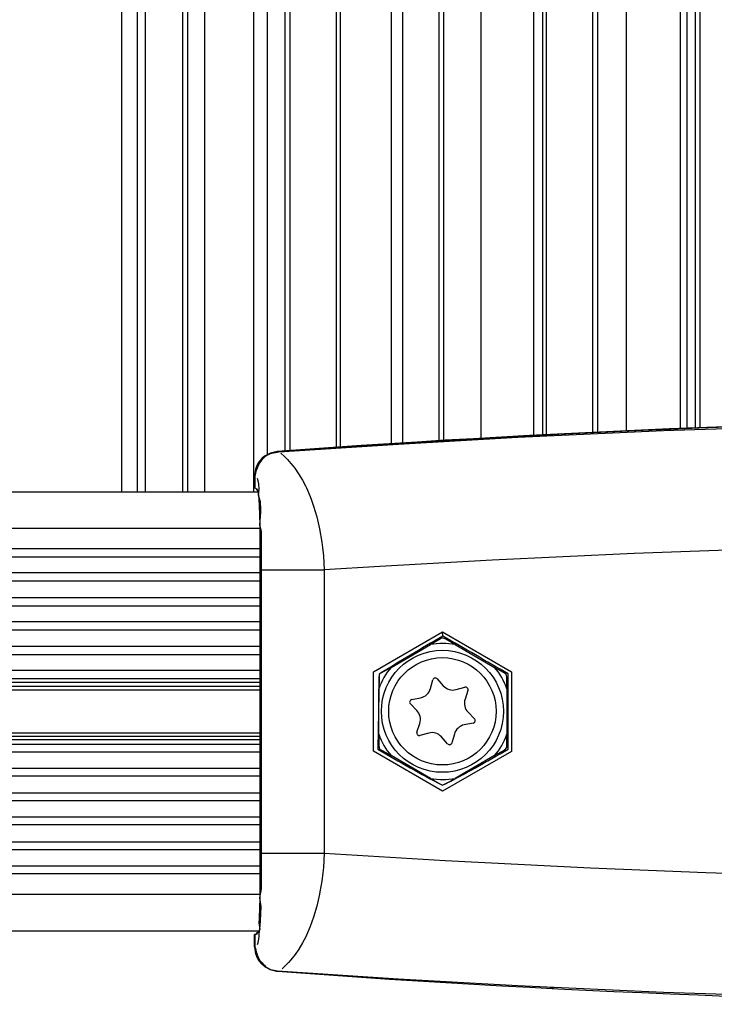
# Model space of a CAD drawing. Header units: millimetres. Extents: x -910 to -407, y -230 to 330.
# Tile 13 of 22: x -733 to -676, y 62 to 143. Entities that reach past the tile are written whole.
import ezdxf

# ---------------------------------------------------------------- set-up
doc = ezdxf.new("R2010")
doc.units = ezdxf.units.MM

# ---------------------------------------------------------------- blocks, each defined once
blk = doc.blocks.new('Wasserabweiser__5', base_point=(-722.51, 104.089))
at = {"color": 7, "linetype": 'Continuous'}
blk.add_line((-722.51, 104.089), (-722.51, 221.826), dxfattribs=at)
blk.add_line((-722.51, 104.089), (-722.51, 221.826), dxfattribs=at)
blk = doc.blocks.new('Fin_1_durchgehend_1_10__12', base_point=(-689.679, 108.747))
at = {"color": 7, "linetype": 'Continuous'}
blk.add_line((-689.679, 220.942), (-689.679, 108.747), dxfattribs=at)
blk = doc.blocks.new('Fin_1_durchgehend_1_5__13', base_point=(-711.079, 107.428))
at = {"color": 7, "linetype": 'Continuous'}
for p, q in [((-710.679, 222.997), (-710.679, 107.457)), ((-711.079, 222.711), (-711.079, 107.428))]:
    blk.add_line(p, q, dxfattribs=at)
blk = doc.blocks.new('Fin_1_durchgehend_1_22__14', base_point=(-719.479, 104.089))
at = {"color": 7, "linetype": 'Continuous'}
for p, q in [((-719.479, 222.982), (-719.479, 104.089)), ((-719.079, 222.723), (-719.079, 104.089))]:
    blk.add_line(p, q, dxfattribs=at)
blk = doc.blocks.new('Fin_1_durchgehend_1_32__20', base_point=(-677.479, 109.302))
at = {"color": 7, "linetype": 'Continuous'}
for p, q in [((-677.079, 222.219), (-677.079, 109.318)), ((-677.479, 221.675), (-677.479, 109.302))]:
    blk.add_line(p, q, dxfattribs=at)
blk = doc.blocks.new('Fin_1_durchgehend_1_43__21', base_point=(-706.879, 107.712))
at = {"color": 7, "linetype": 'Continuous'}
blk.add_line((-706.879, 221.138), (-706.879, 107.712), dxfattribs=at)
blk = doc.blocks.new('Fin_1_durchgehend_1_26__22', base_point=(-698.479, 108.267))
at = {"color": 7, "linetype": 'Continuous'}
for p, q in [((-698.479, 223.389), (-698.479, 108.267)), ((-698.079, 223.389), (-698.079, 108.293))]:
    blk.add_line(p, q, dxfattribs=at)
blk = doc.blocks.new('Fin_1_durchgehend_1_2__24', base_point=(-685.879, 108.949))
at = {"color": 7, "linetype": 'Continuous'}
for p, q in [((-685.879, 223.336), (-685.879, 108.949)), ((-685.479, 223.179), (-685.479, 108.966))]:
    blk.add_line(p, q, dxfattribs=at)
blk = doc.blocks.new('Kuehlkoerper_EKL__38', base_point=(-722.479, 104.089))
for name, p in [('Fin_1_durchgehend_1_22__14', (-719.479, 104.089)), ('Fin_1_durchgehend_1_5__13', (-711.079, 107.428)), ('Fin_1_durchgehend_1_26__22', (-698.479, 108.267)), ('Fin_1_durchgehend_1_2__24', (-685.879, 108.949)), ('Fin_1_durchgehend_1_32__20', (-677.479, 109.302)), ('Fin_1_durchgehend_1_43__21', (-706.879, 107.712)), ('Fin_1_durchgehend_1_10__12', (-689.679, 108.747))]:
    blk.add_blockref(name, p)
blk = doc.blocks.new('Elektronikeinheit_kpl___39', base_point=(-722.479, 104.089))
blk.add_blockref('Kuehlkoerper_EKL__38', (-722.479, 104.089))
blk = doc.blocks.new('Manschette_053A-04-00-00-08_1__40', base_point=(-713.573, 64.942))
at = {"color": 7, "linetype": 'Continuous'}
for p, q in [((-711.715, 107.381), (-712.263, 107.263)), ((-712.985, 106.802), (-713.264, 106.453)), ((-712.754, 106.999), (-712.985, 106.802)), ((-712.263, 107.263), (-712.754, 106.999)), ((-713.494, 105.945), (-713.573, 105.388)), ((-713.42, 106.154), (-713.494, 105.945)), ((-713.264, 106.453), (-713.42, 106.154)), ((-713.573, 104.391), (-713.573, 105.388)), ((-713.359, 104.198), (-713.432, 104.346)), ((-713.432, 67.831), (-713.573, 67.786)), ((-713.432, 67.831), (-713.359, 67.979)), ((-713.573, 66.789), (-713.573, 67.786)), ((-713.573, 66.789), (-713.494, 66.234)), ((-713.494, 66.234), (-713.42, 66.024)), ((-713.42, 66.024), (-713.266, 65.726)), ((-713.266, 65.726), (-713.037, 65.429)), ((-713.037, 65.429), (-712.756, 65.179)), ((-712.756, 65.179), (-712.334, 64.942))]:
    blk.add_line(p, q, dxfattribs=at)
blk.add_arc((-638.179, -889.911), 1000, 85.782882, 94.217118, dxfattribs=at)
blk = doc.blocks.new('Manschette_053A-04-00-00-08_2__41', base_point=(-713.54, 62.073))
at = {"color": 1, "linetype": 'Continuous'}
for p, q in [((-691.996, 108.556), (-680.063, 109.109)), ((-680.063, 109.109), (-665.987, 109.583)), ((-701.794, 108), (-691.996, 108.556)), ((-711.573, 107.352), (-701.794, 108)), ((-711.41, 107.237), (-711.121, 106.981)), ((-711.121, 106.981), (-710.875, 106.735)), ((-710.875, 106.735), (-710.588, 106.413)), ((-710.588, 106.413), (-710.404, 106.187)), ((-710.404, 106.187), (-710.279, 106.022)), ((-710.279, 106.022), (-709.958, 105.561)), ((-713.278, 104.987), (-713.319, 105.17)), ((-713.235, 104.729), (-713.278, 104.987)), ((-709.958, 105.561), (-709.635, 105.028)), ((-709.635, 105.028), (-709.389, 104.559)), ((-713.259, 103.799), (-713.183, 104.306)), ((-713.183, 104.306), (-713.235, 104.729)), ((-709.389, 104.559), (-709.318, 104.412)), ((-709.318, 104.412), (-709.014, 103.708)), ((-713.098, 103.26), (-713.259, 103.799)), ((-709.014, 103.708), (-708.898, 103.402)), ((-708.898, 103.402), (-708.731, 102.916)), ((-713.066, 102.664), (-713.098, 103.26)), ((-713.054, 102.403), (-713.066, 102.664)), ((-708.731, 102.916), (-708.475, 102.03)), ((-713.147, 101.343), (-713.054, 102.403)), ((-708.475, 102.03), (-708.301, 101.282)), ((-713.009, 100.821), (-713.147, 101.343)), ((-708.301, 101.282), (-708.252, 101.041)), ((-708.252, 101.041), (-708.07, 99.967)), ((-712.997, 99.701), (-713.009, 100.821)), ((-712.998, 97.682), (-712.997, 99.701)), ((-708.07, 99.967), (-708.01, 99.52)), ((-708.01, 99.52), (-707.935, 98.837)), ((-668.762, 99.519), (-682.477, 99.038)), ((-707.935, 98.837), (-707.858, 97.682)), ((-694.099, 98.492), (-703.308, 97.969)), ((-682.477, 99.038), (-694.099, 98.492)), ((-712.998, 74.465), (-712.998, 97.682)), ((-712.998, 97.682), (-707.858, 97.682)), ((-703.308, 97.969), (-707.858, 97.682)), ((-707.858, 97.682), (-707.858, 74.465)), ((-703.82, 89.325), (-698.183, 92.592)), ((-698.183, 92.592), (-692.522, 89.339)), ((-703.82, 82.821), (-703.82, 89.325)), ((-703.369, 89.127), (-703.481, 82.994)), ((-692.79, 82.98), (-692.79, 89.167)), ((-692.522, 89.339), (-692.522, 82.807)), ((-698.183, 79.554), (-703.82, 82.821)), ((-692.522, 82.807), (-698.183, 79.554)), ((-712.998, 74.465), (-707.858, 74.465)), ((-712.997, 72.467), (-712.998, 74.465)), ((-707.858, 74.465), (-707.935, 73.298)), ((-707.858, 74.465), (-697.957, 73.863)), ((-697.957, 73.863), (-686.036, 73.262)), ((-707.98, 72.856), (-708.069, 72.166)), ((-707.935, 73.298), (-707.98, 72.856)), ((-686.036, 73.262), (-676.603, 72.88)), ((-676.603, 72.88), (-668.762, 72.627)), ((-713.006, 71.544), (-712.997, 72.467)), ((-708.069, 72.166), (-708.211, 71.306)), ((-713.147, 70.803), (-713.006, 71.544)), ((-708.252, 71.096), (-708.301, 70.854)), ((-708.211, 71.306), (-708.252, 71.096)), ((-713.041, 70.1), (-713.147, 70.803)), ((-708.301, 70.854), (-708.472, 70.124)), ((-713.098, 68.897), (-713.066, 69.489)), ((-713.066, 69.489), (-713.041, 70.1)), ((-708.472, 70.124), (-708.731, 69.217)), ((-713.147, 68.225), (-713.098, 68.897)), ((-708.731, 69.217), (-709.008, 68.438)), ((-713.205, 67.645), (-713.183, 67.845)), ((-713.183, 67.845), (-713.147, 68.225)), ((-709.008, 68.438), (-709.315, 67.732)), ((-713.32, 66.976), (-713.284, 67.13)), ((-713.284, 67.13), (-713.235, 67.415)), ((-713.235, 67.415), (-713.205, 67.645)), ((-709.633, 67.117), (-709.955, 66.581)), ((-709.379, 67.6), (-709.633, 67.117)), ((-709.315, 67.732), (-709.379, 67.6)), ((-709.955, 66.581), (-710.242, 66.166)), ((-710.799, 65.49), (-711, 65.28)), ((-710.586, 65.731), (-710.799, 65.49)), ((-710.242, 66.166), (-710.586, 65.731)), ((-701.794, 64.146), (-711.683, 64.781)), ((-711, 65.28), (-711.307, 64.992)), ((-691.996, 63.59), (-701.794, 64.146)), ((-680.063, 63.038), (-691.996, 63.59)), ((-665.987, 62.564), (-680.063, 63.038))]:
    blk.add_line(p, q, dxfattribs=at)
at = {"color": 7, "linetype": 'Continuous'}
for p, q in [((-712.301, 107.22), (-711.573, 107.352)), ((-713.233, 106.436), (-713.004, 106.733)), ((-713.004, 106.733), (-712.724, 106.982)), ((-712.724, 106.982), (-712.301, 107.22)), ((-713.54, 105.373), (-713.461, 105.927)), ((-713.461, 105.927), (-713.387, 106.138)), ((-713.387, 106.138), (-713.233, 106.436)), ((-713.54, 105.373), (-713.54, 104.376)), ((-713.4, 104.33), (-713.54, 104.376)), ((-713.4, 104.33), (-713.326, 104.183)), ((-713.326, 104.183), (-713.259, 103.799)), ((-713.259, 103.799), (-713.224, 103.464)), ((-713.224, 103.464), (-713.189, 102.978)), ((-713.189, 102.978), (-713.158, 102.195)), ((-713.158, 102.195), (-713.147, 101.343)), ((-713.147, 101.343), (-713.147, 70.803)), ((-698.217, 92.101), (-698.43, 91.975)), ((-697.963, 92.033), (-698.217, 92.101)), ((-698.149, 92.248), (-698.183, 92.592)), ((-697.139, 91.553), (-697.963, 92.033)), ((-702.389, 89.686), (-699.155, 91.553)), ((-698.43, 91.975), (-699.155, 91.553)), ((-697.139, 91.553), (-693.905, 89.686)), ((-702.389, 89.686), (-703.217, 89.212)), ((-693.177, 89.269), (-693.905, 89.686)), ((-703.369, 89.127), (-703.399, 88.779)), ((-703.399, 88.779), (-703.397, 87.94)), ((-703.217, 89.212), (-703.369, 89.127)), ((-692.962, 89.148), (-693.177, 89.269)), ((-692.894, 88.894), (-692.962, 89.148)), ((-692.897, 87.94), (-692.894, 88.894)), ((-703.397, 84.206), (-703.397, 87.94)), ((-692.897, 87.94), (-692.897, 84.206)), ((-703.397, 84.206), (-703.4, 83.252)), ((-692.895, 83.367), (-692.897, 84.206)), ((-703.4, 83.252), (-703.332, 82.998)), ((-692.892, 83.12), (-692.895, 83.367)), ((-703.332, 82.998), (-703.116, 82.877)), ((-703.116, 82.877), (-702.389, 82.46)), ((-699.155, 80.593), (-702.389, 82.46)), ((-693.905, 82.46), (-697.139, 80.593)), ((-693.905, 82.46), (-693.077, 82.934)), ((-693.077, 82.934), (-692.892, 83.12)), ((-699.155, 80.593), (-698.33, 80.113)), ((-698.33, 80.113), (-698.181, 80.023)), ((-698.181, 80.023), (-697.864, 80.172)), ((-697.864, 80.172), (-697.139, 80.593)), ((-713.147, 70.803), (-713.158, 69.951)), ((-713.158, 69.951), (-713.189, 69.168)), ((-713.189, 69.168), (-713.22, 68.719)), ((-713.22, 68.719), (-713.147, 68.225)), ((-713.54, 67.77), (-713.4, 67.816)), ((-713.326, 67.964), (-713.4, 67.816)), ((-713.147, 68.225), (-713.326, 67.964)), ((-713.54, 67.77), (-713.54, 66.773)), ((-713.461, 66.217), (-713.54, 66.773)), ((-713.388, 66.008), (-713.461, 66.217)), ((-713.232, 65.708), (-713.388, 66.008)), ((-712.952, 65.359), (-713.232, 65.708)), ((-712.721, 65.162), (-712.952, 65.359)), ((-712.23, 64.899), (-712.721, 65.162)), ((-711.683, 64.781), (-712.23, 64.899))]:
    blk.add_line(p, q, dxfattribs=at)
for centre, radius, start, end in [((-638.147, -889.927), 999.978, 85.789097, 94.210903), ((-638.147, 1062.073), 1000, 265.782882, 274.217118)]:
    blk.add_arc(centre, radius, start, end, dxfattribs=at)
at = {"color": 1, "linetype": 'Continuous'}
for start, end in [(79.5782, 100.4218), (139.5782, 160.4218), (19.5782, 40.4218), (199.5782, 220.4218), (319.5782, 340.4218), (259.5782, 280.4218)]:
    blk.add_arc((-698.147, 86.073), 5.572, start, end, dxfattribs=at)
for points, knots in [([(-711.573, 107.352), (-711.746, 107.328), (-712.068, 107.283), (-712.526, 107.126), (-712.919, 106.797), (-713.251, 106.365), (-713.427, 105.848), (-713.505, 105.522), (-713.54, 105.373)], [0, 0, 0, 0, 0.522834, 0.976704, 1.427124, 2.040625, 2.586268, 3.047638, 3.047638, 3.047638, 3.047638]), ([(-698.149, 92.248), (-699.035, 91.734), (-700.79, 90.719), (-702.515, 89.654), (-703.369, 89.127)], [0, 0, 0, 0, 3.072697, 6.081917, 6.081917, 6.081917, 6.081917]), ([(-692.79, 89.167), (-693.683, 89.68), (-695.47, 90.707), (-697.256, 91.734), (-698.149, 92.248)], [0, 0, 0, 0, 3.091603, 6.181826, 6.181826, 6.181826, 6.181826]), ([(-703.481, 82.994), (-702.597, 82.479), (-700.846, 81.459), (-699.063, 80.498), (-698.181, 80.023)], [0, 0, 0, 0, 3.071089, 6.076655, 6.076655, 6.076655, 6.076655]), ([(-698.181, 80.023), (-697.275, 80.494), (-695.455, 81.438), (-693.681, 82.465), (-692.79, 82.98)], [0, 0, 0, 0, 3.061792, 6.149176, 6.149176, 6.149176, 6.149176]), ([(-713.54, 66.773), (-713.495, 66.596), (-713.407, 66.256), (-713.228, 65.746), (-712.868, 65.369), (-712.517, 65.012), (-712.083, 64.866), (-711.812, 64.808), (-711.683, 64.781)], [0, 0, 0, 0, 0.55103, 1.057792, 1.590836, 2.099806, 2.53538, 2.933476, 2.933476, 2.933476, 2.933476])]:
    blk.add_open_spline(points, degree=3, knots=knots, dxfattribs=at)
blk = doc.blocks.new('Zylinderschraube-H7984-M6x25-8_8-TX30-P-P2R_1', base_point=(-703.179, 81.089))
at = {"color": 7, "linetype": 'Continuous'}
for p, q in [((-699.161, 87.949), (-698.964, 88.668)), ((-698.604, 88.751), (-698.112, 88.191)), ((-697.059, 87.869), (-696.338, 88.058)), ((-700.698, 87.051), (-699.966, 87.198)), ((-696.086, 87.788), (-696.325, 87.082)), ((-700.281, 86.168), (-700.805, 86.699)), ((-696.077, 86.009), (-695.553, 85.479)), ((-700.272, 84.389), (-700.033, 85.096)), ((-695.661, 85.126), (-696.392, 84.979)), ((-699.299, 84.308), (-700.021, 84.119)), ((-697.754, 83.426), (-698.246, 83.986)), ((-697.197, 84.228), (-697.394, 83.509))]:
    blk.add_line(p, q, dxfattribs=at)
blk.add_circle((-698.179, 86.089), 5, dxfattribs=at)
at = {"color": 1, "linetype": 'Continuous'}
blk.add_circle((-698.179, 86.089), 4.4, dxfattribs=at)
at = {"color": 7, "linetype": 'Continuous'}
for centre, radius, start, end in [((-698.762, 88.613), 0.21, 41.31954, 164.68046), ((-697.325, 88.883), 1.048, 221.31954, 284.68046), ((-696.285, 87.855), 0.21, 341.31954, 104.68046), ((-700.172, 88.226), 1.048, 281.31954, 344.68046), ((-700.656, 86.846), 0.21, 101.31954, 224.68046), ((-695.332, 86.746), 1.048, 161.31954, 224.68046), ((-701.026, 85.431), 1.048, 341.31954, 44.68046), ((-696.186, 83.952), 1.048, 101.31954, 164.68046), ((-695.702, 85.331), 0.21, 281.31954, 44.68046), ((-700.074, 84.322), 0.21, 161.31954, 284.68046), ((-699.033, 83.294), 1.048, 41.31954, 104.68046), ((-697.596, 83.565), 0.21, 221.31954, 344.68046)]:
    blk.add_arc(centre, radius, start, end, dxfattribs=at)
blk = doc.blocks.new('Haltebuegel-L10__48', base_point=(-852.179, 68.089))
at = {"color": 7, "linetype": 'Continuous'}
for p, q in [((-756.179, 104.089), (-713.31, 104.089)), ((-756.179, 88.139), (-713.147, 88.139)), ((-756.179, 84.039), (-713.147, 84.039)), ((-756.179, 68.089), (-713.304, 68.089))]:
    blk.add_line(p, q, dxfattribs=at)
at = {"color": 1, "linetype": 'Continuous'}
for p, q in [((-756.179, 101.089), (-713.147, 101.089)), ((-713.147, 99.396), (-756.179, 99.396)), ((-756.179, 98.742), (-713.147, 98.742)), ((-713.147, 97.435), (-756.179, 97.435)), ((-756.179, 96.781), (-713.147, 96.781)), ((-713.147, 95.396), (-756.179, 95.396)), ((-756.179, 94.742), (-713.147, 94.742)), ((-713.147, 93.435), (-756.179, 93.435)), ((-756.179, 92.781), (-713.147, 92.781)), ((-713.147, 91.396), (-756.179, 91.396)), ((-756.179, 90.742), (-713.147, 90.742)), ((-713.147, 89.435), (-756.179, 89.435)), ((-756.179, 88.781), (-713.147, 88.781)), ((-713.147, 88.439), (-756.179, 88.439)), ((-756.179, 87.839), (-713.147, 87.839)), ((-756.179, 84.339), (-713.147, 84.339)), ((-713.147, 83.739), (-756.179, 83.739)), ((-756.179, 83.396), (-713.147, 83.396)), ((-713.147, 82.742), (-756.179, 82.742)), ((-756.179, 81.435), (-713.147, 81.435)), ((-713.147, 80.781), (-756.179, 80.781)), ((-756.179, 79.396), (-713.147, 79.396)), ((-713.147, 78.742), (-756.179, 78.742)), ((-756.179, 77.435), (-713.147, 77.435)), ((-713.147, 76.781), (-756.179, 76.781)), ((-756.179, 75.396), (-713.147, 75.396)), ((-713.147, 74.742), (-756.179, 74.742)), ((-756.179, 73.435), (-713.147, 73.435)), ((-713.147, 72.781), (-756.179, 72.781)), ((-756.179, 71.089), (-713.147, 71.089))]:
    blk.add_line(p, q, dxfattribs=at)
blk = doc.blocks.new('Blende_Manschette__54', base_point=(-705.977, 63.383))
at = {"color": 7, "linetype": 'Continuous'}
for p, q in [((-701.031, 64.064), (-705.977, 64.392)), ((-700.828, 64.052), (-701.031, 64.064)), ((-689.07, 63.383), (-689.354, 63.399))]:
    blk.add_line(p, q, dxfattribs=at)
blk = doc.blocks.new('Haltebuegel-kpl_1__62', base_point=(-909.919, 43.129))
for name, p in [('Manschette_053A-04-00-00-08_1__40', (-713.573, 64.942)), ('Manschette_053A-04-00-00-08_2__41', (-713.54, 62.073)), ('Haltebuegel-L10__48', (-852.179, 68.089)), ('Zylinderschraube-H7984-M6x25-8_8-TX30-P-P2R_1', (-703.179, 81.089)), ('Blende_Manschette__54', (-705.977, 63.383))]:
    blk.add_blockref(name, p)
blk = doc.blocks.new('Deckelprofil__70', base_point=(-742.222, -125.511))
at = {"color": 7, "linetype": 'Continuous'}
for p, q in [((-724.463, 219.489), (-724.463, 104.089)), ((-723.157, 104.089), (-723.157, 219.489)), ((-717.642, 104.089), (-717.642, 219.489)), ((-713.659, 219.489), (-713.659, 104.089)), ((-712.524, 107.128), (-712.524, 219.489)), ((-706.531, 107.735), (-706.531, 219.489)), ((-702.385, 219.489), (-702.385, 108.009)), ((-701.428, 108.072), (-701.428, 219.489)), ((-694.994, 108.46), (-694.994, 219.489)), ((-690.711, 219.489), (-690.711, 108.691)), ((-689.938, 108.733), (-689.938, 219.489)), ((-683.102, 109.065), (-683.102, 219.489)), ((-678.708, 219.489), (-678.708, 109.25)), ((-678.124, 109.275), (-678.124, 219.489))]:
    blk.add_line(p, q, dxfattribs=at)
blk = doc.blocks.new('Gehaeuse_kpl__118', base_point=(-816.578, -229.953))
blk.add_blockref('Deckelprofil__70', (-742.222, -125.511))
blk = doc.blocks.new('L10-für-dxf-Internet__119', base_point=(-909.919, -229.953))
for name, p in [('Gehaeuse_kpl__118', (-816.578, -229.953)), ('Wasserabweiser__5', (-722.51, 104.089)), ('Elektronikeinheit_kpl___39', (-722.479, 104.089)), ('Haltebuegel-kpl_1__62', (-909.919, 43.129))]:
    blk.add_blockref(name, p)
blk = doc.blocks.new('DrfsichtA', base_point=(-462, 100))
blk.add_blockref('L10-für-dxf-Internet__119', (-909.919, -229.953))

msp = doc.modelspace()

# ---------------------------------------------------------------- block references
msp.add_blockref('DrfsichtA', (-462, 100))

doc.saveas('drawing.dxf')
